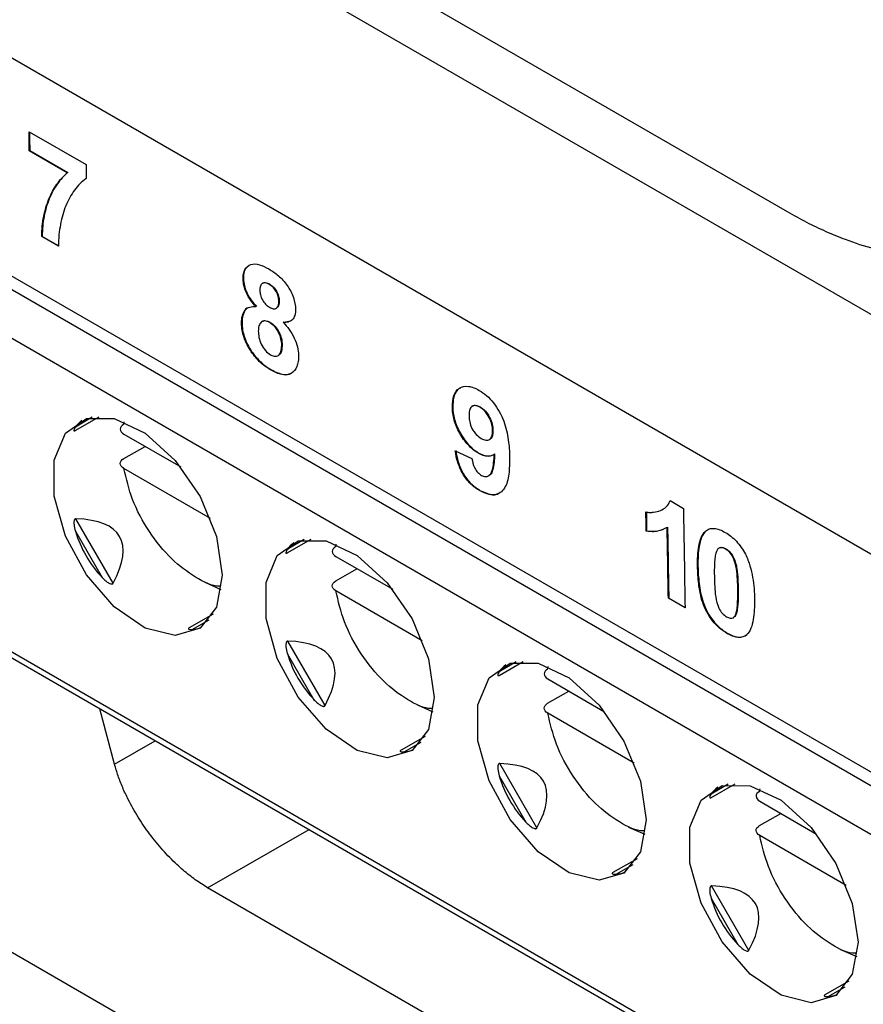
# Model space of a CAD drawing. Header units: millimetres. Extents: x -508 to 796, y -404 to 760.
# Tile 96 of 116: x 625 to 639, y 507 to 524. Entities that reach past the tile are written whole.
import ezdxf

# ---------------------------------------------------------------- set-up
doc = ezdxf.new("R2010")
doc.units = ezdxf.units.MM

msp = doc.modelspace()

# ---------------------------------------------------------------- linework, layer by layer
at = {"color": 7, "linetype": 'Continuous', "lineweight": 25}
for p, q in [((567.943, 559.931), (653.67, 510.442)), ((650.605, 508.211), (620.199, 525.764)), ((603.683, 525.295), (649.064, 499.097)), ((637.444, 520.715), (629.549, 525.273)), ((620.258, 522.096), (648.885, 505.57)), ((624.794, 522.052), (625.744, 521.503)), ((624.805, 521.736), (624.798, 521.732)), ((625.432, 521.366), (624.798, 521.732)), ((624.805, 521.736), (625.439, 521.37)), ((625.439, 521.37), (625.432, 521.366)), ((625.013, 520.307), (625.006, 520.303)), ((625.286, 520.142), (625.006, 520.303)), ((625.013, 520.307), (625.293, 520.146)), ((628.371, 519.598), (628.364, 519.594)), ((628.695, 519.527), (628.688, 519.522)), ((628.808, 519.51), (628.801, 519.506)), ((628.967, 519.23), (628.96, 519.226)), ((628.586, 519.139), (628.579, 519.135)), ((628.917, 519.107), (628.924, 519.111)), ((628.346, 518.861), (628.339, 518.857)), ((628.688, 518.891), (628.681, 518.887)), ((628.816, 518.872), (628.808, 518.868)), ((629.04, 518.877), (629.033, 518.873)), ((629.04, 518.877), (629.162, 518.899)), ((629.016, 518.5), (629.009, 518.496)), ((628.507, 518.387), (628.5, 518.383)), ((628.948, 518.318), (628.955, 518.322)), ((628.837, 518.079), (628.83, 518.075)), ((631.863, 517.463), (631.856, 517.459)), ((632.19, 517.477), (632.183, 517.473)), ((632.321, 517.461), (632.313, 517.457)), ((625.563, 517.066), (625.965, 517.298)), ((626.374, 517.172), (626.382, 517.213)), ((632.533, 517.068), (632.526, 517.064)), ((626.377, 517.007), (627.324, 516.46)), ((632.476, 516.919), (632.483, 516.923)), ((626.374, 516.6), (626.728, 516.804)), ((631.904, 516.729), (632.183, 516.603)), ((632.297, 516.693), (632.29, 516.689)), ((632.561, 516.677), (632.554, 516.673)), ((627.819, 515.603), (626.377, 516.435)), ((632.459, 516.31), (632.466, 516.315)), ((632.316, 516.07), (632.309, 516.066)), ((635.487, 515.9), (635.711, 515.77)), ((626.196, 514.52), (625.575, 515.596)), ((625.567, 515.388), (626.011, 514.618)), ((635.096, 515.394), (635.089, 515.389)), ((635.446, 515.456), (635.439, 515.452)), ((636.122, 515.409), (636.087, 515.394)), ((629.099, 515.025), (629.5, 515.257)), ((629.909, 515.131), (629.917, 515.172)), ((636.307, 515.109), (636.3, 515.105)), ((636.42, 515.095), (636.412, 515.091)), ((629.912, 514.966), (630.86, 514.419)), ((629.909, 514.559), (630.263, 514.763)), ((635.953, 514.807), (635.946, 514.802)), ((613.736, 514.585), (646.745, 495.529)), ((627.999, 514.411), (627.731, 514.531)), ((631.354, 513.562), (629.912, 514.394)), ((636.624, 514.416), (636.617, 514.412)), ((635.466, 514.273), (635.459, 514.269)), ((635.738, 514.108), (635.459, 514.269)), ((635.466, 514.273), (635.738, 514.116)), ((627.864, 514.007), (627.463, 513.776)), ((636.543, 513.946), (636.55, 513.95)), ((636.599, 514.033), (636.592, 514.029)), ((636.442, 513.688), (636.435, 513.684)), ((629.731, 512.479), (629.11, 513.555)), ((629.102, 513.347), (629.547, 512.577)), ((632.634, 512.984), (633.036, 513.216)), ((633.445, 513.09), (633.453, 513.131)), ((633.448, 512.925), (634.395, 512.378)), ((633.445, 512.518), (633.799, 512.722)), ((626.219, 511.503), (625.972, 512.428)), ((631.535, 512.37), (631.267, 512.49)), ((634.89, 511.521), (633.448, 512.353)), ((631.4, 511.966), (630.999, 511.735)), ((633.267, 510.438), (632.646, 511.514)), ((632.638, 511.306), (633.082, 510.536)), ((636.17, 510.943), (636.571, 511.175)), ((636.98, 511.049), (636.988, 511.09)), ((636.983, 510.884), (637.931, 510.337)), ((636.98, 510.477), (637.334, 510.681)), ((635.07, 510.329), (634.802, 510.449)), ((638.425, 509.48), (636.983, 510.312)), ((634.936, 509.925), (634.534, 509.694)), ((636.802, 508.397), (636.181, 509.473)), ((646.337, 498.725), (627.773, 509.442)), ((636.173, 509.265), (636.618, 508.495)), ((638.606, 508.288), (638.338, 508.408)), ((638.471, 507.884), (638.07, 507.653))]:
    msp.add_line(p, q, dxfattribs=at)
at = {"color": 250, "linetype": 'Continuous', "lineweight": 25}
for p, q in [((603.975, 531.27), (648.891, 505.341)), ((648.91, 504.514), (603.621, 530.658)), ((603.621, 525.432), (649.061, 499.201)), ((625.849, 517.29), (625.567, 517.126)), ((629.385, 515.249), (629.102, 515.085)), ((627.517, 513.749), (627.799, 513.912)), ((632.921, 513.208), (632.638, 513.044)), ((626.219, 511.503), (626.899, 511.893)), ((631.052, 511.708), (631.335, 511.871)), ((636.456, 511.167), (636.173, 511.003)), ((627.773, 509.442), (629.464, 510.412)), ((634.588, 509.667), (634.87, 509.83)), ((638.123, 507.626), (638.406, 507.789))]:
    msp.add_line(p, q, dxfattribs=at)
at = {"color": 7, "linetype": 'Continuous', "lineweight": 25, "flags": 128}
for points in [[(628.016, 514.656), (627.921, 514.121), (627.647, 513.769), (627.233, 513.647), (626.733, 513.771), (626.215, 514.125), (625.75, 514.661), (625.4, 515.307), (625.212, 515.975), (625.212, 516.575), (625.4, 517.026), (625.75, 517.268), (626.215, 517.267), (626.733, 517.023), (627.233, 516.57), (627.647, 515.969), (627.921, 515.301), (628.016, 514.656)], [(631.552, 512.615), (631.456, 512.08), (631.183, 511.728), (630.768, 511.606), (630.268, 511.73), (629.751, 512.084), (629.285, 512.62), (628.935, 513.266), (628.748, 513.934), (628.748, 514.534), (628.935, 514.985), (629.285, 515.227), (629.751, 515.226), (630.268, 514.982), (630.768, 514.529), (631.183, 513.928), (631.456, 513.26), (631.552, 512.615)], [(635.088, 510.574), (634.992, 510.039), (634.718, 509.687), (634.304, 509.565), (633.804, 509.689), (633.286, 510.043), (632.821, 510.579), (632.471, 511.225), (632.283, 511.893), (632.283, 512.493), (632.471, 512.944), (632.821, 513.186), (633.286, 513.185), (633.804, 512.941), (634.304, 512.488), (634.718, 511.887), (634.992, 511.219), (635.088, 510.574)], [(638.623, 508.533), (638.528, 507.998), (638.254, 507.646), (637.839, 507.524), (637.339, 507.648), (636.822, 508.002), (636.357, 508.538), (636.006, 509.184), (635.819, 509.852), (635.819, 510.452), (636.006, 510.903), (636.357, 511.145), (636.822, 511.144), (637.339, 510.9), (637.839, 510.447), (638.254, 509.846), (638.528, 509.178), (638.623, 508.533)]]:
    msp.add_lwpolyline(points, dxfattribs=at)
at = {"color": 7, "linetype": 'Continuous', "lineweight": 25}
for centre, major_axis, ratio, start_param, end_param in [((627.56, 516.025), (2.02, -1.057), 0.444531, 2.938632, 3.090972), ((617.841, 510.415), (8.463, 4.885), 0.204676, 5.967402, 6.598996), ((627.56, 516.025), (1.816, 1.049), 0.953495, 2.917197, 3.365347), ((631.096, 513.984), (2.02, -1.057), 0.444531, 2.938632, 3.090972), ((627.56, 516.025), (0.095, 2.277), 0.44448, 3.192324, 3.344497), ((621.376, 508.374), (8.463, 4.885), 0.204676, 5.967402, 6.598996), ((631.096, 513.984), (1.816, 1.049), 0.953495, 2.917197, 3.365347), ((634.631, 511.943), (2.02, -1.057), 0.444531, 2.938632, 3.090972), ((631.096, 513.984), (0.095, 2.277), 0.44448, 3.192324, 3.344497), ((624.912, 506.333), (8.463, 4.885), 0.204676, 5.967402, 6.598996), ((634.631, 511.943), (1.816, 1.049), 0.953495, 2.917197, 3.365347), ((638.167, 509.902), (2.02, -1.057), 0.444531, 2.938632, 3.090972), ((634.631, 511.943), (0.095, 2.277), 0.44448, 3.192324, 3.344497), ((628.448, 504.292), (8.463, 4.885), 0.204676, 5.967402, 6.598996), ((638.167, 509.902), (1.816, 1.049), 0.953495, 2.917197, 3.365347), ((638.167, 509.902), (0.095, 2.277), 0.44448, 3.192324, 3.344497)]:
    msp.add_ellipse(centre, major_axis=major_axis, ratio=ratio, start_param=start_param, end_param=end_param, dxfattribs=at)
for points in [[(624.798, 521.732), (624.797, 521.838), (624.795, 521.945), (624.794, 522.052)], [(624.801, 522.048), (624.802, 521.944), (624.804, 521.84), (624.805, 521.736)], [(625.744, 521.503), (625.745, 521.425), (625.746, 521.347), (625.747, 521.269)], [(635.089, 515.389), (635.088, 515.496), (635.086, 515.603), (635.084, 515.709)], [(635.091, 515.713), (635.093, 515.607), (635.095, 515.5), (635.096, 515.394)], [(635.711, 515.77), (635.719, 515.216), (635.728, 514.661), (635.738, 514.108)], [(635.459, 514.269), (635.452, 514.663), (635.445, 515.058), (635.439, 515.452)], [(635.446, 515.456), (635.452, 515.062), (635.459, 514.667), (635.466, 514.273)]]:
    msp.add_open_spline(points, degree=3, dxfattribs=at)
for points, knots in [([(642.705, 521.781), (642.679, 521.723), (642.625, 521.607), (642.537, 521.443), (642.442, 521.287), (642.341, 521.138), (642.233, 520.996), (642.119, 520.863), (641.899, 520.634), (641.545, 520.351), (641.075, 520.122), (640.629, 519.997), (640.224, 519.941), (639.801, 519.937), (639.357, 519.986), (638.895, 520.088), (638.47, 520.226), (638.093, 520.38), (637.769, 520.534), (637.552, 520.655), (637.444, 520.715)], [0, 0, 0, 0, 0.030428, 0.060812, 0.091194, 0.121613, 0.152111, 0.182728, 0.213503, 0.320363, 0.426719, 0.497341, 0.568001, 0.638605, 0.708979, 0.781724, 0.854499, 0.903197, 0.951643, 1, 1, 1, 1]), ([(625.006, 520.303), (625.007, 520.362), (625.009, 520.421), (625.02, 520.532), (625.028, 520.587), (625.059, 520.744), (625.088, 520.841), (625.162, 521.021), (625.206, 521.102), (625.308, 521.248), (625.367, 521.31), (625.432, 521.366)], [0, 0, 0, 0, 0.125, 0.125, 0.25, 0.25, 0.5, 0.5, 0.75, 0.75, 1, 1, 1, 1]), ([(625.439, 521.37), (625.374, 521.314), (625.314, 521.252), (625.212, 521.104), (625.168, 521.022), (625.094, 520.841), (625.065, 520.745), (625.035, 520.59), (625.027, 520.536), (625.016, 520.425), (625.014, 520.366), (625.013, 520.307)], [0, 0, 0, 0, 0.25, 0.25, 0.5, 0.5, 0.75, 0.75, 0.875, 0.875, 1, 1, 1, 1]), ([(625.747, 521.269), (625.668, 521.222), (625.606, 521.153), (625.495, 521), (625.446, 520.914), (625.368, 520.721), (625.339, 520.616), (625.307, 520.448), (625.298, 520.39), (625.287, 520.269), (625.285, 520.206), (625.286, 520.142)], [0, 0, 0, 0, 0.25, 0.25, 0.5, 0.5, 0.75, 0.75, 0.875, 0.875, 1, 1, 1, 1]), ([(628.364, 519.594), (628.364, 519.625), (628.365, 519.654), (628.375, 519.708), (628.383, 519.733), (628.417, 519.796), (628.451, 519.824), (628.534, 519.852), (628.584, 519.849), (628.688, 519.819), (628.742, 519.792), (628.795, 519.763)], [0, 0, 0, 0, 0.125, 0.125, 0.25, 0.25, 0.5, 0.5, 0.75, 0.75, 1, 1, 1, 1]), ([(628.469, 519.824), (628.446, 519.808), (628.398, 519.773), (628.372, 519.684), (628.371, 519.619), (628.371, 519.598)], [0, 0, 0, 0, 0.372464, 0.795752, 1, 1, 1, 1]), ([(628.795, 519.763), (628.849, 519.73), (628.902, 519.695), (629.005, 519.606), (629.056, 519.551), (629.142, 519.426), (629.179, 519.357), (629.227, 519.219), (629.237, 519.152), (629.239, 519.089)], [0, 0, 0, 0, 0.25, 0.25, 0.5, 0.5, 0.75, 0.75, 1, 1, 1, 1]), ([(628.579, 519.135), (628.549, 519.167), (628.52, 519.2), (628.467, 519.273), (628.443, 519.313), (628.405, 519.394), (628.39, 519.436), (628.37, 519.517), (628.366, 519.556), (628.364, 519.594)], [0, 0, 0, 0, 0.25, 0.25, 0.5, 0.5, 0.75, 0.75, 1, 1, 1, 1]), ([(628.371, 519.598), (628.373, 519.561), (628.377, 519.522), (628.397, 519.441), (628.411, 519.399), (628.468, 519.277), (628.526, 519.203), (628.586, 519.139)], [0, 0, 0, 0, 0.25, 0.25, 0.5, 0.5, 1, 1, 1, 1]), ([(628.801, 519.506), (628.779, 519.517), (628.758, 519.527), (628.717, 519.533), (628.699, 519.53), (628.67, 519.511), (628.659, 519.496), (628.645, 519.457), (628.644, 519.432), (628.644, 519.408)], [0, 0, 0, 0, 0.25, 0.25, 0.5, 0.5, 0.75, 0.75, 1, 1, 1, 1]), ([(628.696, 519.525), (628.706, 519.53), (628.728, 519.54), (628.769, 519.53), (628.796, 519.516), (628.808, 519.51)], [0, 0, 0, 0, 0.341852, 0.722041, 1, 1, 1, 1]), ([(628.96, 519.226), (628.959, 519.251), (628.957, 519.276), (628.943, 519.33), (628.932, 519.358), (628.903, 519.411), (628.884, 519.436), (628.844, 519.477), (628.822, 519.492), (628.801, 519.506)], [0, 0, 0, 0, 0.25, 0.25, 0.5, 0.5, 0.75, 0.75, 1, 1, 1, 1]), ([(628.808, 519.51), (628.829, 519.496), (628.85, 519.482), (628.891, 519.441), (628.909, 519.416), (628.939, 519.364), (628.95, 519.336), (628.964, 519.281), (628.966, 519.255), (628.967, 519.23)], [0, 0, 0, 0, 0.25, 0.25, 0.5, 0.5, 0.75, 0.75, 1, 1, 1, 1]), ([(628.644, 519.408), (628.645, 519.383), (628.647, 519.357), (628.66, 519.302), (628.671, 519.274), (628.7, 519.219), (628.719, 519.194), (628.76, 519.153), (628.782, 519.137), (628.804, 519.123)], [0, 0, 0, 0, 0.25, 0.25, 0.5, 0.5, 0.75, 0.75, 1, 1, 1, 1]), ([(628.804, 519.123), (628.826, 519.112), (628.848, 519.102), (628.889, 519.096), (628.907, 519.1), (628.936, 519.12), (628.946, 519.136), (628.959, 519.177), (628.96, 519.201), (628.96, 519.226)], [0, 0, 0, 0, 0.25, 0.25, 0.5, 0.5, 0.75, 0.75, 1, 1, 1, 1]), ([(628.967, 519.23), (628.966, 519.204), (628.963, 519.159), (628.943, 519.121), (628.927, 519.115), (628.923, 519.113)], [0, 0, 0, 0, 0.526943, 0.885297, 1, 1, 1, 1]), ([(628.339, 518.857), (628.339, 518.901), (628.342, 518.944), (628.362, 519.017), (628.378, 519.05), (628.419, 519.101), (628.446, 519.119), (628.508, 519.137), (628.543, 519.138), (628.579, 519.135)], [0, 0, 0, 0, 0.25, 0.25, 0.5, 0.5, 0.75, 0.75, 1, 1, 1, 1]), ([(628.449, 519.116), (628.449, 519.116), (628.414, 519.111), (628.378, 519.042), (628.347, 518.951), (628.346, 518.883), (628.346, 518.861)], [0, 0, 0, 0, 0.007019, 0.407292, 0.80546, 1, 1, 1, 1]), ([(629.239, 519.089), (629.239, 519.053), (629.236, 519.018), (629.217, 518.959), (629.203, 518.934), (629.166, 518.897), (629.142, 518.885), (629.091, 518.871), (629.062, 518.871), (629.033, 518.873)], [0, 0, 0, 0, 0.25, 0.25, 0.5, 0.5, 0.75, 0.75, 1, 1, 1, 1]), ([(628.5, 518.383), (628.475, 518.42), (628.451, 518.459), (628.411, 518.539), (628.393, 518.581), (628.366, 518.662), (628.356, 518.702), (628.342, 518.782), (628.34, 518.82), (628.339, 518.857)], [0, 0, 0, 0, 0.25, 0.25, 0.5, 0.5, 0.75, 0.75, 1, 1, 1, 1]), ([(628.346, 518.861), (628.347, 518.824), (628.349, 518.786), (628.363, 518.706), (628.373, 518.666), (628.4, 518.585), (628.418, 518.543), (628.458, 518.463), (628.482, 518.425), (628.507, 518.387)], [0, 0, 0, 0, 0.25, 0.25, 0.5, 0.5, 0.75, 0.75, 1, 1, 1, 1]), ([(628.808, 518.868), (628.781, 518.883), (628.753, 518.895), (628.702, 518.899), (628.681, 518.89), (628.649, 518.858), (628.637, 518.837), (628.621, 518.786), (628.618, 518.757), (628.618, 518.726)], [0, 0, 0, 0, 0.25, 0.25, 0.5, 0.5, 0.75, 0.75, 1, 1, 1, 1]), ([(628.689, 518.889), (628.699, 518.894), (628.72, 518.905), (628.766, 518.897), (628.799, 518.88), (628.816, 518.872)], [0, 0, 0, 0, 0.283199, 0.644513, 1, 1, 1, 1]), ([(629.009, 518.496), (629.008, 518.529), (629.005, 518.562), (628.988, 518.631), (628.975, 518.668), (628.938, 518.738), (628.917, 518.772), (628.865, 518.829), (628.837, 518.851), (628.808, 518.868)], [0, 0, 0, 0, 0.25, 0.25, 0.5, 0.5, 0.75, 0.75, 1, 1, 1, 1]), ([(628.816, 518.872), (628.844, 518.855), (628.872, 518.833), (628.923, 518.777), (628.945, 518.743), (628.981, 518.674), (628.995, 518.637), (629.012, 518.566), (629.015, 518.533), (629.016, 518.5)], [0, 0, 0, 0, 0.25, 0.25, 0.5, 0.5, 0.75, 0.75, 1, 1, 1, 1]), ([(629.033, 518.873), (629.069, 518.836), (629.103, 518.796), (629.166, 518.709), (629.195, 518.66), (629.24, 518.562), (629.258, 518.512), (629.282, 518.414), (629.287, 518.367), (629.288, 518.322)], [0, 0, 0, 0, 0.25, 0.25, 0.5, 0.5, 0.75, 0.75, 1, 1, 1, 1]), ([(628.618, 518.726), (628.619, 518.692), (628.621, 518.657), (628.637, 518.584), (628.649, 518.545), (628.686, 518.471), (628.709, 518.435), (628.762, 518.374), (628.792, 518.35), (628.821, 518.333)], [0, 0, 0, 0, 0.25, 0.25, 0.5, 0.5, 0.75, 0.75, 1, 1, 1, 1]), ([(628.821, 518.333), (628.85, 518.316), (628.88, 518.306), (628.93, 518.307), (628.952, 518.316), (629.001, 518.367), (629.009, 518.431), (629.009, 518.496)], [0, 0, 0, 0, 0.25, 0.25, 0.5, 0.5, 1, 1, 1, 1]), ([(629.016, 518.5), (629.014, 518.463), (629.012, 518.4), (628.986, 518.341), (628.961, 518.329), (628.953, 518.325)], [0, 0, 0, 0, 0.501676, 0.830836, 1, 1, 1, 1]), ([(628.83, 518.075), (628.771, 518.11), (628.712, 518.15), (628.599, 518.254), (628.548, 518.315), (628.5, 518.383)], [0, 0, 0, 0, 0.5, 0.5, 1, 1, 1, 1]), ([(628.507, 518.387), (628.531, 518.353), (628.556, 518.32), (628.608, 518.259), (628.636, 518.231), (628.72, 518.155), (628.779, 518.114), (628.837, 518.079)], [0, 0, 0, 0, 0.25, 0.25, 0.5, 0.5, 1, 1, 1, 1]), ([(629.288, 518.322), (629.288, 518.287), (629.288, 518.253), (629.279, 518.191), (629.271, 518.162), (629.241, 518.083), (629.207, 518.044), (629.12, 517.998), (629.068, 517.991), (628.953, 518.013), (628.891, 518.041), (628.83, 518.075)], [0, 0, 0, 0, 0.125, 0.125, 0.25, 0.25, 0.5, 0.5, 0.75, 0.75, 1, 1, 1, 1]), ([(628.837, 518.079), (628.907, 518.046), (629.023, 517.992), (629.138, 517.997), (629.17, 518.028), (629.175, 518.032)], [0, 0, 0, 0, 0.560953, 0.940812, 1, 1, 1, 1]), ([(631.856, 517.459), (631.856, 517.529), (631.861, 517.595), (631.9, 517.704), (631.93, 517.747), (632.015, 517.801), (632.066, 517.812), (632.151, 517.801), (632.181, 517.794), (632.241, 517.771), (632.273, 517.755), (632.304, 517.737)], [0, 0, 0, 0, 0.25, 0.25, 0.5, 0.5, 0.75, 0.75, 0.875, 0.875, 1, 1, 1, 1]), ([(631.991, 517.777), (631.969, 517.764), (631.913, 517.731), (631.869, 517.618), (631.865, 517.514), (631.863, 517.463)], [0, 0, 0, 0, 0.25184, 0.640373, 1, 1, 1, 1]), ([(632.304, 517.737), (632.345, 517.712), (632.386, 517.685), (632.467, 517.614), (632.506, 517.573), (632.612, 517.438), (632.672, 517.331), (632.752, 517.119), (632.774, 517.014), (632.802, 516.812), (632.808, 516.715), (632.81, 516.62)], [0, 0, 0, 0, 0.125, 0.125, 0.25, 0.25, 0.5, 0.5, 0.75, 0.75, 1, 1, 1, 1]), ([(632.29, 516.689), (632.261, 516.707), (632.232, 516.725), (632.175, 516.771), (632.146, 516.798), (632.066, 516.885), (632.018, 516.953), (631.937, 517.097), (631.905, 517.173), (631.876, 517.283), (631.868, 517.32), (631.858, 517.391), (631.857, 517.425), (631.856, 517.459)], [0, 0, 0, 0, 0.125, 0.125, 0.25, 0.25, 0.5, 0.5, 0.75, 0.75, 0.875, 0.875, 1, 1, 1, 1]), ([(631.863, 517.463), (631.865, 517.396), (631.872, 517.326), (631.912, 517.178), (631.944, 517.103), (632.025, 516.957), (632.073, 516.89), (632.153, 516.802), (632.181, 516.776), (632.238, 516.73), (632.268, 516.711), (632.297, 516.693)], [0, 0, 0, 0, 0.25, 0.25, 0.5, 0.5, 0.75, 0.75, 0.875, 0.875, 1, 1, 1, 1]), ([(632.313, 517.457), (632.287, 517.471), (632.26, 517.483), (632.211, 517.486), (632.188, 517.48), (632.156, 517.451), (632.147, 517.427), (632.136, 517.373), (632.135, 517.343), (632.135, 517.312)], [0, 0, 0, 0, 0.25, 0.25, 0.5, 0.5, 0.75, 0.75, 1, 1, 1, 1]), ([(632.192, 517.475), (632.199, 517.479), (632.219, 517.492), (632.264, 517.489), (632.301, 517.471), (632.321, 517.461)], [0, 0, 0, 0, 0.234498, 0.592714, 1, 1, 1, 1]), ([(632.526, 517.064), (632.525, 517.098), (632.522, 517.133), (632.505, 517.207), (632.491, 517.246), (632.451, 517.32), (632.427, 517.355), (632.387, 517.4), (632.373, 517.414), (632.343, 517.438), (632.328, 517.447), (632.313, 517.457)], [0, 0, 0, 0, 0.25, 0.25, 0.5, 0.5, 0.75, 0.75, 0.875, 0.875, 1, 1, 1, 1]), ([(632.321, 517.461), (632.35, 517.442), (632.379, 517.42), (632.434, 517.359), (632.457, 517.324), (632.497, 517.251), (632.512, 517.212), (632.529, 517.138), (632.532, 517.102), (632.533, 517.068)], [0, 0, 0, 0, 0.25, 0.25, 0.5, 0.5, 0.75, 0.75, 1, 1, 1, 1]), ([(632.135, 517.312), (632.136, 517.279), (632.138, 517.246), (632.153, 517.175), (632.164, 517.137), (632.202, 517.065), (632.226, 517.032), (632.279, 516.976), (632.308, 516.955), (632.336, 516.936)], [0, 0, 0, 0, 0.25, 0.25, 0.5, 0.5, 0.75, 0.75, 1, 1, 1, 1]), ([(625.567, 517.126), (625.561, 517.117), (625.549, 517.098), (625.541, 517.077), (625.542, 517.065), (625.547, 517.061), (625.554, 517.062), (625.559, 517.064), (625.563, 517.066), (625.563, 517.067)], [0, 0, 0, 0, 0.3141012, 0.6172783, 0.7637235, 0.8766948, 0.9380219, 0.9897696, 1, 1, 1, 1]), ([(626.374, 517.172), (626.336, 517.15), (626.315, 517.12), (626.317, 517.059), (626.339, 517.029), (626.377, 517.007)], [0, 0, 0, 0, 0.5, 0.5, 1, 1, 1, 1]), ([(632.336, 516.936), (632.363, 516.922), (632.39, 516.911), (632.439, 516.905), (632.462, 516.91), (632.498, 516.933), (632.51, 516.954), (632.524, 517.004), (632.526, 517.034), (632.526, 517.064)], [0, 0, 0, 0, 0.25, 0.25, 0.5, 0.5, 0.75, 0.75, 1, 1, 1, 1]), ([(632.533, 517.068), (632.531, 517.032), (632.527, 516.974), (632.502, 516.93), (632.485, 516.925), (632.483, 516.925)], [0, 0, 0, 0, 0.60586, 0.954334, 1, 1, 1, 1]), ([(632.309, 516.066), (632.258, 516.097), (632.208, 516.132), (632.111, 516.227), (632.066, 516.284), (631.994, 516.408), (631.966, 516.474), (631.926, 516.603), (631.914, 516.667), (631.904, 516.729)], [0, 0, 0, 0, 0.25, 0.25, 0.5, 0.5, 0.75, 0.75, 1, 1, 1, 1]), ([(631.911, 516.733), (631.921, 516.671), (631.933, 516.608), (631.973, 516.478), (632, 516.413), (632.073, 516.288), (632.118, 516.231), (632.214, 516.137), (632.265, 516.101), (632.316, 516.07)], [0, 0, 0, 0, 0.25, 0.25, 0.5, 0.5, 0.75, 0.75, 1, 1, 1, 1]), ([(632.554, 516.673), (632.537, 516.662), (632.52, 516.651), (632.48, 516.64), (632.459, 516.638), (632.414, 516.64), (632.39, 516.645), (632.341, 516.662), (632.316, 516.675), (632.29, 516.689)], [0, 0, 0, 0, 0.25, 0.25, 0.5, 0.5, 0.75, 0.75, 1, 1, 1, 1]), ([(632.297, 516.693), (632.348, 516.665), (632.398, 516.645), (632.466, 516.642), (632.488, 516.644), (632.527, 516.656), (632.545, 516.666), (632.561, 516.677)], [0, 0, 0, 0, 0.5, 0.5, 0.75, 0.75, 1, 1, 1, 1]), ([(626.377, 516.435), (626.339, 516.457), (626.317, 516.487), (626.315, 516.548), (626.336, 516.578), (626.374, 516.6)], [0, 0, 0, 0, 0.5, 0.5, 1, 1, 1, 1]), ([(632.183, 516.603), (632.19, 516.551), (632.2, 516.496), (632.242, 516.416), (632.26, 516.39), (632.3, 516.349), (632.322, 516.334), (632.344, 516.32)], [0, 0, 0, 0, 0.5, 0.5, 0.75, 0.75, 1, 1, 1, 1]), ([(632.81, 516.62), (632.81, 516.523), (632.808, 516.429), (632.785, 516.253), (632.764, 516.17), (632.686, 516.045), (632.627, 516.006), (632.517, 515.993), (632.478, 515.998), (632.395, 516.022), (632.352, 516.043), (632.309, 516.066)], [0, 0, 0, 0, 0.25, 0.25, 0.5, 0.5, 0.75, 0.75, 0.875, 0.875, 1, 1, 1, 1]), ([(632.344, 516.32), (632.366, 516.308), (632.387, 516.3), (632.427, 516.297), (632.444, 516.302), (632.474, 516.32), (632.487, 516.332), (632.507, 516.364), (632.514, 516.382), (632.532, 516.442), (632.539, 516.487), (632.549, 516.578), (632.552, 516.625), (632.554, 516.673)], [0, 0, 0, 0, 0.125, 0.125, 0.25, 0.25, 0.375, 0.375, 0.5, 0.5, 0.75, 0.75, 1, 1, 1, 1]), ([(632.561, 516.677), (632.559, 516.629), (632.554, 516.534), (632.534, 516.416), (632.504, 516.338), (632.473, 516.323), (632.464, 516.318)], [0, 0, 0, 0, 0.3350699, 0.6707113, 0.8976622, 1, 1, 1, 1]), ([(627.995, 514.472), (627.986, 514.472), (627.86, 514.462), (627.567, 514.61), (627.159, 514.911), (626.786, 515.371), (626.499, 515.907), (626.417, 516.263), (626.377, 516.435)], [0, 0, 0, 0, 0.0146952, 0.2070376, 0.3993799, 0.6035188, 0.8076577, 1, 1, 1, 1]), ([(632.316, 516.07), (632.373, 516.044), (632.487, 515.99), (632.602, 515.994), (632.642, 516.03), (632.647, 516.034)], [0, 0, 0, 0, 0.463565, 0.932238, 1, 1, 1, 1]), ([(635.084, 515.709), (635.107, 515.706), (635.129, 515.703), (635.171, 515.702), (635.192, 515.703), (635.252, 515.711), (635.29, 515.72), (635.362, 515.748), (635.395, 515.767), (635.45, 515.822), (635.471, 515.858), (635.487, 515.9)], [0, 0, 0, 0, 0.125, 0.125, 0.25, 0.25, 0.5, 0.5, 0.75, 0.75, 1, 1, 1, 1]), ([(625.575, 515.596), (625.567, 515.597), (625.559, 515.592), (625.549, 515.578), (625.546, 515.568), (625.541, 515.54), (625.542, 515.52), (625.547, 515.462), (625.556, 515.425), (625.567, 515.388)], [0, 0, 0, 0, 0.125, 0.125, 0.25, 0.25, 0.5, 0.5, 1, 1, 1, 1]), ([(635.439, 515.452), (635.39, 515.423), (635.337, 515.4), (635.219, 515.379), (635.155, 515.38), (635.089, 515.389)], [0, 0, 0, 0, 0.5, 0.5, 1, 1, 1, 1]), ([(635.096, 515.394), (635.129, 515.39), (635.195, 515.383), (635.31, 515.392), (635.382, 515.427), (635.427, 515.449)], [0, 0, 0, 0, 0.266674, 0.533511, 1, 1, 1, 1]), ([(635.946, 514.802), (635.945, 514.919), (635.948, 515.034), (635.976, 515.188), (635.988, 515.238), (636.024, 515.324), (636.049, 515.362), (636.08, 515.39)], [0, 0, 0, 0, 0.5, 0.5, 0.75, 0.75, 1, 1, 1, 1]), ([(636.087, 515.394), (636.056, 515.366), (636.032, 515.329), (635.995, 515.243), (635.983, 515.193), (635.955, 515.039), (635.952, 514.924), (635.953, 514.807)], [0, 0, 0, 0, 0.25, 0.25, 0.5, 0.5, 1, 1, 1, 1]), ([(636.08, 515.39), (636.1, 515.406), (636.121, 515.419), (636.169, 515.434), (636.197, 515.437), (636.254, 515.432), (636.284, 515.424), (636.346, 515.401), (636.377, 515.385), (636.408, 515.368)], [0, 0, 0, 0, 0.25, 0.25, 0.5, 0.5, 0.75, 0.75, 1, 1, 1, 1]), ([(636.408, 515.368), (636.44, 515.349), (636.472, 515.329), (636.534, 515.279), (636.564, 515.252), (636.622, 515.19), (636.65, 515.156), (636.7, 515.083), (636.722, 515.044), (636.743, 515.005)], [0, 0, 0, 0, 0.25, 0.25, 0.5, 0.5, 0.75, 0.75, 1, 1, 1, 1]), ([(629.102, 515.085), (629.096, 515.076), (629.085, 515.057), (629.077, 515.036), (629.078, 515.024), (629.082, 515.02), (629.089, 515.021), (629.095, 515.023), (629.098, 515.025), (629.099, 515.026)], [0, 0, 0, 0, 0.314101, 0.617278, 0.763723, 0.876695, 0.938022, 0.98977, 1, 1, 1, 1]), ([(629.909, 515.131), (629.872, 515.109), (629.851, 515.079), (629.852, 515.018), (629.874, 514.988), (629.912, 514.966)], [0, 0, 0, 0, 0.5, 0.5, 1, 1, 1, 1]), ([(636.412, 515.091), (636.393, 515.101), (636.373, 515.11), (636.336, 515.116), (636.319, 515.114), (636.276, 515.094), (636.262, 515.058), (636.25, 515.022)], [0, 0, 0, 0, 0.25, 0.25, 0.5, 0.5, 1, 1, 1, 1]), ([(636.308, 515.108), (636.309, 515.109), (636.321, 515.122), (636.357, 515.12), (636.395, 515.108), (636.415, 515.097), (636.42, 515.095)], [0, 0, 0, 0, 0.0440297, 0.4952275, 0.902175, 1, 1, 1, 1]), ([(636.617, 514.412), (636.615, 514.525), (636.612, 514.638), (636.589, 514.789), (636.582, 514.82), (636.565, 514.882), (636.555, 514.914), (636.526, 514.976), (636.507, 515.006), (636.462, 515.056), (636.437, 515.075), (636.412, 515.091)], [0, 0, 0, 0, 0.5, 0.5, 0.625, 0.625, 0.75, 0.75, 0.875, 0.875, 1, 1, 1, 1]), ([(636.42, 515.095), (636.444, 515.079), (636.468, 515.061), (636.513, 515.011), (636.533, 514.981), (636.562, 514.918), (636.572, 514.886), (636.59, 514.824), (636.597, 514.793), (636.619, 514.642), (636.622, 514.529), (636.624, 514.416)], [0, 0, 0, 0, 0.125, 0.125, 0.25, 0.25, 0.375, 0.375, 0.5, 0.5, 1, 1, 1, 1]), ([(636.25, 515.022), (636.243, 514.994), (636.238, 514.964), (636.234, 514.933), (636.231, 514.901), (636.229, 514.869), (636.227, 514.837), (636.225, 514.772), (636.225, 514.705), (636.226, 514.638)], [0, 0, 0, 0, 0.0001255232, 0.0001255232, 0.0001255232, 0.0002506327, 0.0002506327, 0.0002506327, 0.0004998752, 0.0004998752, 0.0004998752, 0.0004998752]), ([(636.743, 515.005), (636.776, 514.94), (636.801, 514.874), (636.84, 514.745), (636.854, 514.68), (636.886, 514.49), (636.894, 514.369), (636.896, 514.251)], [0, 0, 0, 0, 0.25, 0.25, 0.5, 0.5, 1, 1, 1, 1]), ([(636.435, 513.684), (636.394, 513.71), (636.352, 513.737), (636.272, 513.808), (636.233, 513.849), (636.126, 513.985), (636.067, 514.095), (635.997, 514.306), (635.977, 514.411), (635.953, 514.611), (635.948, 514.707), (635.946, 514.802)], [0, 0, 0, 0, 0.125, 0.125, 0.25, 0.25, 0.5, 0.5, 0.75, 0.75, 1, 1, 1, 1]), ([(635.953, 514.807), (635.955, 514.711), (635.96, 514.614), (635.985, 514.413), (636.004, 514.31), (636.075, 514.097), (636.133, 513.99), (636.239, 513.854), (636.279, 513.812), (636.359, 513.742), (636.401, 513.714), (636.442, 513.688)], [0, 0, 0, 0, 0.25, 0.25, 0.5, 0.5, 0.75, 0.75, 0.875, 0.875, 1, 1, 1, 1]), ([(626.011, 514.618), (626.027, 514.602), (626.043, 514.586), (626.06, 514.571), (626.077, 514.556), (626.094, 514.543), (626.113, 514.531), (626.122, 514.525), (626.131, 514.52), (626.141, 514.516), (626.148, 514.513), (626.156, 514.51), (626.164, 514.509), (626.168, 514.508), (626.172, 514.508), (626.176, 514.509), (626.18, 514.509), (626.183, 514.51), (626.186, 514.511), (626.189, 514.512), (626.191, 514.514), (626.193, 514.516), (626.194, 514.518), (626.195, 514.519), (626.196, 514.52)], [0, 0, 0, 0, 0.0000683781, 0.0000683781, 0.0000683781, 0.0001344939, 0.0001344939, 0.0001344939, 0.0001663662, 0.0001663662, 0.0001663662, 0.0001910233, 0.0001910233, 0.0001910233, 0.000204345, 0.000204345, 0.000204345, 0.0002156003, 0.0002156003, 0.0002156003, 0.0002269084, 0.0002269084, 0.0002269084, 0.0002330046, 0.0002330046, 0.0002330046, 0.0002330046]), ([(629.912, 514.394), (629.874, 514.416), (629.852, 514.446), (629.851, 514.507), (629.872, 514.537), (629.909, 514.559)], [0, 0, 0, 0, 0.5, 0.5, 1, 1, 1, 1]), ([(636.226, 514.638), (636.227, 514.581), (636.228, 514.525), (636.235, 514.41), (636.239, 514.352), (636.258, 514.231), (636.274, 514.168), (636.316, 514.074), (636.336, 514.045), (636.381, 513.995), (636.406, 513.977), (636.43, 513.961)], [0, 0, 0, 0, 0.25, 0.25, 0.5, 0.5, 0.75, 0.75, 0.875, 0.875, 1, 1, 1, 1]), ([(631.53, 512.431), (631.521, 512.431), (631.396, 512.421), (631.102, 512.568), (630.695, 512.87), (630.322, 513.33), (630.035, 513.866), (629.952, 514.222), (629.912, 514.394)], [0, 0, 0, 0, 0.014695, 0.207038, 0.39938, 0.603519, 0.807658, 1, 1, 1, 1]), ([(636.592, 514.029), (636.599, 514.057), (636.605, 514.087), (636.608, 514.118), (636.611, 514.149), (636.613, 514.181), (636.615, 514.214), (636.618, 514.278), (636.617, 514.345), (636.617, 514.412)], [0, 0, 0, 0, 0.0001250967, 0.0001250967, 0.0001250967, 0.0002497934, 0.0002497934, 0.0002497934, 0.0004982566, 0.0004982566, 0.0004982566, 0.0004982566]), ([(636.624, 514.416), (636.625, 514.349), (636.625, 514.282), (636.619, 514.152), (636.614, 514.09), (636.599, 514.033)], [0, 0, 0, 0, 0.5, 0.5, 1, 1, 1, 1]), ([(636.896, 514.251), (636.897, 514.134), (636.894, 514.019), (636.866, 513.864), (636.855, 513.814), (636.819, 513.727), (636.794, 513.69), (636.764, 513.662)], [0, 0, 0, 0, 0.5, 0.5, 0.75, 0.75, 1, 1, 1, 1]), ([(636.43, 513.961), (636.45, 513.951), (636.47, 513.942), (636.507, 513.936), (636.524, 513.937), (636.567, 513.958), (636.581, 513.993), (636.592, 514.029)], [0, 0, 0, 0, 0.25, 0.25, 0.5, 0.5, 1, 1, 1, 1]), ([(636.599, 514.033), (636.594, 514.015), (636.583, 513.98), (636.56, 513.961), (636.549, 513.952)], [0, 0, 0, 0, 0.5256141, 1, 1, 1, 1]), ([(627.476, 513.782), (627.467, 513.778), (627.459, 513.774), (627.451, 513.766), (627.451, 513.763), (627.452, 513.756), (627.458, 513.754), (627.479, 513.748), (627.497, 513.747), (627.517, 513.749)], [0, 0, 0, 0, 0.125, 0.125, 0.25, 0.25, 0.5, 0.5, 1, 1, 1, 1]), ([(636.764, 513.662), (636.744, 513.646), (636.723, 513.632), (636.674, 513.618), (636.647, 513.615), (636.59, 513.62), (636.56, 513.628), (636.498, 513.651), (636.467, 513.667), (636.435, 513.684)], [0, 0, 0, 0, 0.25, 0.25, 0.5, 0.5, 0.75, 0.75, 1, 1, 1, 1]), ([(636.442, 513.688), (636.474, 513.671), (636.505, 513.655), (636.567, 513.632), (636.597, 513.624), (636.654, 513.619), (636.681, 513.622), (636.73, 513.637), (636.751, 513.65), (636.771, 513.666)], [0, 0, 0, 0, 0.25, 0.25, 0.5, 0.5, 0.75, 0.75, 1, 1, 1, 1]), ([(629.11, 513.555), (629.102, 513.556), (629.095, 513.551), (629.085, 513.537), (629.082, 513.527), (629.077, 513.499), (629.077, 513.479), (629.082, 513.421), (629.091, 513.384), (629.102, 513.347)], [0, 0, 0, 0, 0.125, 0.125, 0.25, 0.25, 0.5, 0.5, 1, 1, 1, 1]), ([(633.445, 513.09), (633.407, 513.068), (633.386, 513.038), (633.388, 512.977), (633.41, 512.947), (633.448, 512.925)], [0, 0, 0, 0, 0.5, 0.5, 1, 1, 1, 1]), ([(632.638, 513.044), (632.632, 513.035), (632.62, 513.016), (632.613, 512.995), (632.613, 512.983), (632.618, 512.979), (632.625, 512.98), (632.63, 512.982), (632.634, 512.984), (632.634, 512.985)], [0, 0, 0, 0, 0.3141012, 0.6172783, 0.7637235, 0.8766948, 0.9380219, 0.9897696, 1, 1, 1, 1]), ([(629.547, 512.577), (629.562, 512.561), (629.579, 512.545), (629.596, 512.53), (629.612, 512.515), (629.63, 512.502), (629.648, 512.49), (629.657, 512.484), (629.667, 512.479), (629.676, 512.475), (629.684, 512.472), (629.692, 512.469), (629.7, 512.468), (629.704, 512.467), (629.708, 512.467), (629.712, 512.467), (629.715, 512.468), (629.719, 512.469), (629.721, 512.47), (629.724, 512.471), (629.727, 512.473), (629.729, 512.475), (629.73, 512.477), (629.731, 512.478), (629.731, 512.479)], [0, 0, 0, 0, 0.0000683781, 0.0000683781, 0.0000683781, 0.0001344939, 0.0001344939, 0.0001344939, 0.0001663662, 0.0001663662, 0.0001663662, 0.0001910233, 0.0001910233, 0.0001910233, 0.000204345, 0.000204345, 0.000204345, 0.0002156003, 0.0002156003, 0.0002156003, 0.0002269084, 0.0002269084, 0.0002269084, 0.0002330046, 0.0002330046, 0.0002330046, 0.0002330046]), ([(633.448, 512.353), (633.41, 512.375), (633.388, 512.405), (633.386, 512.466), (633.407, 512.496), (633.445, 512.518)], [0, 0, 0, 0, 0.5, 0.5, 1, 1, 1, 1]), ([(635.066, 510.39), (635.057, 510.39), (634.931, 510.38), (634.638, 510.527), (634.23, 510.829), (633.857, 511.289), (633.57, 511.825), (633.488, 512.181), (633.448, 512.353)], [0, 0, 0, 0, 0.014695, 0.207038, 0.39938, 0.603519, 0.807658, 1, 1, 1, 1]), ([(631.011, 511.741), (631.002, 511.737), (630.995, 511.733), (630.987, 511.725), (630.986, 511.722), (630.988, 511.715), (630.994, 511.713), (631.014, 511.707), (631.033, 511.706), (631.052, 511.708)], [0, 0, 0, 0, 0.125, 0.125, 0.25, 0.25, 0.5, 0.5, 1, 1, 1, 1]), ([(627.773, 509.442), (627.739, 509.462), (627.67, 509.503), (627.567, 509.574), (627.464, 509.651), (627.362, 509.736), (627.212, 509.87), (627.021, 510.066), (626.802, 510.335), (626.607, 510.62), (626.46, 510.882), (626.353, 511.113), (626.275, 511.311), (626.238, 511.439), (626.219, 511.503)], [0, 0, 0, 0, 0.051655, 0.103006, 0.154325, 0.20589, 0.257969, 0.382121, 0.506063, 0.628129, 0.750586, 0.8336, 0.916374, 1, 1, 1, 1]), ([(632.646, 511.514), (632.638, 511.515), (632.63, 511.51), (632.62, 511.496), (632.617, 511.486), (632.612, 511.458), (632.613, 511.438), (632.618, 511.38), (632.627, 511.343), (632.638, 511.306)], [0, 0, 0, 0, 0.125, 0.125, 0.25, 0.25, 0.5, 0.5, 1, 1, 1, 1]), ([(636.173, 511.003), (636.167, 510.994), (636.156, 510.975), (636.148, 510.954), (636.149, 510.942), (636.153, 510.938), (636.161, 510.939), (636.166, 510.941), (636.169, 510.943), (636.17, 510.944)], [0, 0, 0, 0, 0.314101, 0.617278, 0.763723, 0.876695, 0.938022, 0.98977, 1, 1, 1, 1]), ([(636.98, 511.049), (636.943, 511.027), (636.922, 510.997), (636.923, 510.936), (636.945, 510.906), (636.983, 510.884)], [0, 0, 0, 0, 0.5, 0.5, 1, 1, 1, 1]), ([(633.082, 510.536), (633.098, 510.52), (633.114, 510.504), (633.131, 510.489), (633.148, 510.474), (633.165, 510.461), (633.184, 510.449), (633.193, 510.443), (633.202, 510.438), (633.212, 510.434), (633.22, 510.431), (633.227, 510.428), (633.235, 510.427), (633.239, 510.426), (633.244, 510.426), (633.248, 510.426), (633.251, 510.427), (633.254, 510.428), (633.257, 510.429), (633.26, 510.43), (633.262, 510.432), (633.264, 510.434), (633.265, 510.436), (633.266, 510.437), (633.267, 510.438)], [0, 0, 0, 0, 0.0000683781, 0.0000683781, 0.0000683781, 0.0001344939, 0.0001344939, 0.0001344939, 0.0001663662, 0.0001663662, 0.0001663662, 0.0001910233, 0.0001910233, 0.0001910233, 0.000204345, 0.000204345, 0.000204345, 0.0002156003, 0.0002156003, 0.0002156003, 0.0002269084, 0.0002269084, 0.0002269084, 0.0002330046, 0.0002330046, 0.0002330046, 0.0002330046]), ([(636.983, 510.312), (636.945, 510.334), (636.923, 510.364), (636.922, 510.425), (636.943, 510.455), (636.98, 510.477)], [0, 0, 0, 0, 0.5, 0.5, 1, 1, 1, 1]), ([(638.601, 508.349), (638.592, 508.349), (638.467, 508.338), (638.173, 508.486), (637.766, 508.788), (637.393, 509.248), (637.106, 509.784), (637.023, 510.14), (636.983, 510.312)], [0, 0, 0, 0, 0.014695, 0.207038, 0.39938, 0.603519, 0.807658, 1, 1, 1, 1]), ([(634.547, 509.7), (634.538, 509.696), (634.53, 509.692), (634.522, 509.684), (634.522, 509.681), (634.524, 509.674), (634.529, 509.672), (634.55, 509.666), (634.568, 509.665), (634.588, 509.667)], [0, 0, 0, 0, 0.125, 0.125, 0.25, 0.25, 0.5, 0.5, 1, 1, 1, 1]), ([(636.181, 509.473), (636.174, 509.474), (636.166, 509.469), (636.156, 509.455), (636.153, 509.445), (636.148, 509.417), (636.148, 509.397), (636.153, 509.339), (636.162, 509.302), (636.173, 509.265)], [0, 0, 0, 0, 0.125, 0.125, 0.25, 0.25, 0.5, 0.5, 1, 1, 1, 1]), ([(636.618, 508.495), (636.633, 508.478), (636.65, 508.463), (636.667, 508.448), (636.683, 508.433), (636.701, 508.42), (636.719, 508.408), (636.728, 508.402), (636.738, 508.397), (636.748, 508.393), (636.755, 508.39), (636.763, 508.387), (636.771, 508.386), (636.775, 508.385), (636.779, 508.385), (636.783, 508.385), (636.786, 508.386), (636.79, 508.387), (636.793, 508.388), (636.795, 508.389), (636.798, 508.391), (636.8, 508.393), (636.801, 508.395), (636.802, 508.396), (636.802, 508.397)], [0, 0, 0, 0, 0.0000683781, 0.0000683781, 0.0000683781, 0.0001344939, 0.0001344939, 0.0001344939, 0.0001663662, 0.0001663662, 0.0001663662, 0.0001910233, 0.0001910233, 0.0001910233, 0.000204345, 0.000204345, 0.000204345, 0.0002156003, 0.0002156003, 0.0002156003, 0.0002269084, 0.0002269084, 0.0002269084, 0.0002330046, 0.0002330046, 0.0002330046, 0.0002330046]), ([(638.082, 507.658), (638.073, 507.655), (638.066, 507.65), (638.058, 507.643), (638.057, 507.64), (638.059, 507.633), (638.065, 507.63), (638.085, 507.625), (638.104, 507.624), (638.123, 507.626)], [0, 0, 0, 0, 0.125, 0.125, 0.25, 0.25, 0.5, 0.5, 1, 1, 1, 1])]:
    msp.add_open_spline(points, degree=3, knots=knots, dxfattribs=at)

doc.saveas('drawing.dxf')
